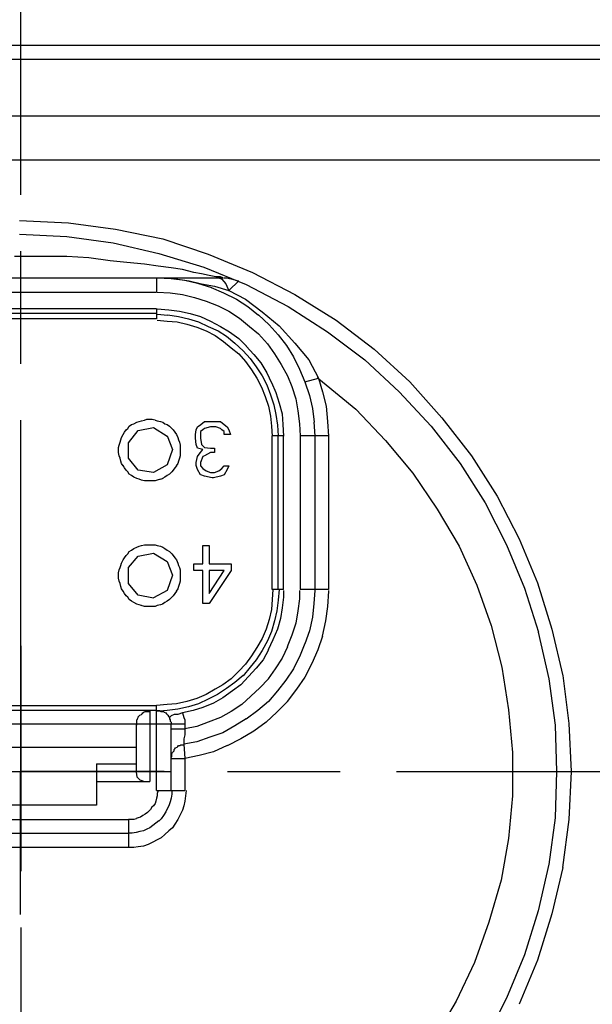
# Model space of a CAD drawing. Extents: x 0 to 283, y 0 to 196.
# Tile 23 of 27: x 208 to 218, y 94 to 112. Entities that reach past the tile are written whole.
import ezdxf

# ---------------------------------------------------------------- set-up
doc = ezdxf.new("R2010")
doc.units = 0
doc.linetypes.add('CENTER', pattern=[12, 8, -1, 2, -1])
doc.layers.get('0').update_dxf_attribs({"linetype": 'CONTINUOUS'})
doc.layers.get('DEFPOINTS').update_dxf_attribs({"linetype": 'CONTINUOUS'})
doc.layers.add('CTR', color=7, linetype='CENTER')
doc.layers.add('LAYER_1', color=7, linetype='CONTINUOUS')
doc.styles.add('SANSSERIF', font='sanss___.ttf')
doc.dimstyles.new('ISO-25$0', dxfattribs={"dimtxt": 2.5, "dimasz": 2.5, "dimexe": 1.25, "dimexo": 1, "dimgap": 0.6, "dimtad": 1, "dimdec": 1, "dimzin": 9, "dimdsep": 46, "dimtxsty": 'SANSSERIF', "dimcen": 0.75, "dimadec": 1, "dimazin": 0, "dimtfac": 1, "dimtdec": 1, "dimtmove": 0, "dimatfit": 3, "dimfxl": 1, "dimarcsym": 0})

# ---------------------------------------------------------------- blocks, each defined once
blk = doc.blocks.new('*D34')
at = {"color": 0, "lineweight": -2, "transparency": 16777216}
for p, q in [((190.642, 103.47), (190.642, 124.338)), ((224.922, 103.47), (224.922, 124.338)), ((193.142, 123.088), (222.422, 123.088))]:
    blk.add_line(p, q, dxfattribs=at)
at = {"color": 0, "transparency": 16777216}
for points in [[(193.142, 123.505), (193.142, 122.672), (190.642, 123.088)], [(222.422, 123.505), (222.422, 122.672), (224.922, 123.088)]]:
    blk.add_solid(points, dxfattribs=at)
at = {"layer": 'DEFPOINTS', "color": 0, "transparency": 16777216}
for p in [(224.922, 123.088), (190.642, 102.47), (224.922, 102.47)]:
    blk.add_point(p, dxfattribs=at)
at = {"color": 0, "transparency": 16777216, "insert": (203.525, 124.978), "char_height": 2.5, "attachment_point": 5, "style": 'SANSSERIF'}
blk.add_mtext('68.6', dxfattribs=at)

msp = doc.modelspace()

# ---------------------------------------------------------------- linework, layer by layer
at = {"layer": 'CTR'}
for p, q in [((207.77, 116.666), (207.776, 80.261)), ((190.445, 98.434), (224.79, 98.434))]:
    msp.add_line(p, q, dxfattribs=at)
at = {"layer": 'LAYER_1', "color": 7}
for points in [[(230.63, 111.31), (184.893, 111.31)], [(230.63, 111.067), (184.893, 111.067)], [(185.919, 110.068), (229.632, 110.068)], [(185.919, 109.286), (229.632, 109.286)], [(207.755, 108.207), (208.619, 108.166)], [(208.619, 108.166), (209.456, 108.058)], [(207.755, 107.964), (208.592, 107.923)], [(209.456, 108.058), (210.293, 107.882)], [(208.593, 107.923), (209.415, 107.815)], [(209.415, 107.815), (210.225, 107.626)], [(210.293, 107.883), (211.102, 107.613)], [(210.225, 107.626), (211.022, 107.383)], [(211.103, 107.613), (211.885, 107.289)], [(208.133, 107.572), (207.661, 107.572)], [(208.593, 107.572), (208.133, 107.572)], [(208.983, 107.544), (208.592, 107.572)], [(209.362, 107.491), (208.983, 107.544)], [(209.658, 107.464), (209.361, 107.491)], [(209.968, 107.436), (209.658, 107.464)], [(210.212, 107.397), (209.968, 107.437)], [(210.441, 107.369), (210.211, 107.397)], [(210.643, 107.342), (210.441, 107.369)], [(210.846, 107.289), (210.643, 107.342)], [(210.981, 107.262), (210.845, 107.289)], [(211.116, 107.234), (210.981, 107.262)], [(211.021, 107.383), (211.777, 107.073)], [(211.237, 107.208), (211.116, 107.234)], [(211.885, 107.289), (212.641, 106.897)], [(204.165, 107.194), (211.359, 107.194)], [(210.184, 107.194), (210.184, 106.936)], [(210.184, 107.194), (210.36, 107.194)], [(210.198, 107.194), (210.441, 107.181)], [(210.36, 107.194), (210.563, 107.167)], [(210.441, 107.181), (210.684, 107.153)], [(210.563, 107.167), (210.765, 107.14)], [(210.684, 107.153), (210.914, 107.099)], [(210.765, 107.14), (210.981, 107.087)], [(210.914, 107.099), (211.157, 107.018)], [(210.981, 107.087), (211.211, 107.046)], [(211.319, 107.208), (211.237, 107.208)], [(211.291, 107.194), (211.345, 107.167)], [(211.358, 107.194), (211.319, 107.207)], [(211.345, 107.167), (211.413, 107.087)], [(211.372, 107.194), (211.426, 107.194)], [(211.413, 107.087), (211.467, 106.964)], [(211.426, 107.194), (211.48, 107.181)], [(211.467, 106.965), (211.642, 107.14)], [(211.48, 107.181), (211.534, 107.167)], [(211.534, 107.167), (211.589, 107.153)], [(211.588, 107.153), (211.642, 107.14)], [(211.777, 107.073), (212.52, 106.681)], [(205.367, 106.937), (210.184, 106.937)], [(210.198, 106.937), (210.428, 106.924)], [(210.428, 106.924), (210.643, 106.897)], [(210.643, 106.897), (210.859, 106.843)], [(211.156, 107.018), (211.372, 106.924)], [(211.21, 107.046), (211.467, 106.965)], [(211.372, 106.924), (211.602, 106.816)], [(211.467, 106.965), (211.764, 106.816)], [(212.641, 106.897), (213.37, 106.439)], [(210.859, 106.843), (211.062, 106.775)], [(211.062, 106.775), (211.278, 106.695)], [(211.602, 106.816), (211.804, 106.681)], [(211.764, 106.816), (212.061, 106.586)], [(210.184, 106.641), (205.367, 106.641)], [(210.184, 106.559), (205.367, 106.559)], [(210.184, 106.641), (210.184, 106.465)], [(210.198, 106.641), (210.401, 106.627)], [(210.198, 106.545), (210.387, 106.532)], [(210.4, 106.627), (210.589, 106.6)], [(210.589, 106.6), (210.778, 106.559)], [(210.778, 106.559), (210.967, 106.506)], [(211.278, 106.695), (211.467, 106.6)], [(211.467, 106.6), (211.655, 106.479)], [(211.804, 106.681), (211.994, 106.532)], [(212.06, 106.586), (212.358, 106.343)], [(212.52, 106.681), (213.221, 106.236)], [(210.184, 106.465), (205.367, 106.465)], [(210.198, 106.438), (210.373, 106.425)], [(210.373, 106.424), (210.549, 106.411)], [(210.387, 106.533), (210.576, 106.506)], [(210.549, 106.412), (210.724, 106.371)], [(210.576, 106.506), (210.752, 106.465)], [(210.724, 106.371), (210.9, 106.316)], [(210.751, 106.465), (210.927, 106.412)], [(210.927, 106.412), (211.103, 106.33)], [(210.967, 106.506), (211.143, 106.424)], [(211.143, 106.424), (211.319, 106.33)], [(211.656, 106.479), (211.831, 106.33)], [(211.993, 106.533), (212.182, 106.357)], [(213.37, 106.438), (214.045, 105.926)], [(210.9, 106.316), (211.062, 106.249)], [(211.062, 106.249), (211.223, 106.168)], [(211.103, 106.33), (211.278, 106.249)], [(211.278, 106.249), (211.426, 106.155)], [(211.319, 106.33), (211.48, 106.236)], [(211.48, 106.236), (211.642, 106.114)], [(211.831, 106.33), (211.994, 106.196)], [(211.993, 106.196), (212.155, 106.02)], [(212.182, 106.357), (212.344, 106.181)], [(212.358, 106.343), (212.641, 106.033)], [(213.221, 106.236), (213.882, 105.736)], [(211.223, 106.168), (211.372, 106.061)], [(211.372, 106.061), (211.508, 105.952)], [(211.426, 106.155), (211.574, 106.033)], [(211.575, 106.033), (211.724, 105.898)], [(211.642, 106.114), (211.778, 105.98)], [(212.155, 106.02), (212.277, 105.844)], [(212.344, 106.182), (212.493, 105.992)], [(212.641, 106.033), (212.884, 105.737)], [(211.507, 105.952), (211.642, 105.845)], [(211.642, 105.845), (211.764, 105.71)], [(211.723, 105.898), (211.844, 105.763)], [(211.777, 105.98), (211.912, 105.83)], [(212.277, 105.845), (212.398, 105.655)], [(212.492, 105.992), (212.614, 105.79)], [(214.044, 105.926), (214.679, 105.345)], [(211.764, 105.71), (211.872, 105.561)], [(211.844, 105.763), (211.953, 105.614)], [(211.912, 105.831), (212.034, 105.682)], [(212.034, 105.682), (212.142, 105.506)], [(212.614, 105.79), (212.722, 105.574)], [(212.884, 105.737), (213.06, 105.413)], [(213.882, 105.737), (214.49, 105.17)], [(211.872, 105.561), (211.966, 105.412)], [(211.953, 105.615), (212.061, 105.453)], [(212.142, 105.507), (212.223, 105.332)], [(212.398, 105.655), (212.506, 105.453)], [(212.722, 105.574), (212.816, 105.345)], [(211.966, 105.413), (212.047, 105.251)], [(212.06, 105.453), (212.142, 105.292)], [(212.223, 105.333), (212.304, 105.156)], [(212.506, 105.453), (212.587, 105.264)], [(212.816, 105.345), (213.06, 105.413)], [(212.816, 105.345), (212.898, 105.102)], [(213.032, 105.425), (213.127, 105.345)], [(213.06, 105.413), (213.127, 105.17)], [(213.127, 105.345), (213.72, 104.86)], [(214.679, 105.345), (215.246, 104.711)], [(212.047, 105.251), (212.114, 105.088)], [(212.142, 105.292), (212.209, 105.115)], [(212.304, 105.156), (212.358, 104.968)], [(212.587, 105.264), (212.654, 105.048)], [(213.127, 105.17), (213.194, 104.913)], [(214.49, 105.17), (215.056, 104.562)], [(212.114, 105.088), (212.169, 104.913)], [(212.209, 105.115), (212.263, 104.941)], [(212.358, 104.968), (212.412, 104.778)], [(212.655, 105.048), (212.694, 104.832)], [(212.897, 105.102), (212.951, 104.872)], [(212.169, 104.913), (212.209, 104.737)], [(212.263, 104.941), (212.304, 104.765)], [(212.694, 104.832), (212.722, 104.603)], [(212.951, 104.872), (212.979, 104.63)], [(213.194, 104.913), (213.221, 104.644)], [(213.72, 104.86), (214.247, 104.305)], [(209.779, 104.603), (209.834, 104.63)], [(209.834, 104.63), (209.874, 104.643)], [(209.874, 104.644), (209.915, 104.657)], [(209.915, 104.656), (209.969, 104.67)], [(209.968, 104.67), (210.009, 104.684)], [(210.009, 104.684), (210.063, 104.684)], [(210.063, 104.684), (210.104, 104.684)], [(210.103, 104.684), (210.158, 104.671)], [(210.158, 104.67), (210.198, 104.657)], [(210.198, 104.656), (210.252, 104.643)], [(210.252, 104.644), (210.293, 104.63)], [(210.293, 104.63), (210.334, 104.603)], [(210.914, 104.549), (210.968, 104.59), (211.035, 104.644)], [(211.035, 104.644), (211.116, 104.644)], [(211.116, 104.644), (211.238, 104.644)], [(211.237, 104.644), (211.319, 104.644)], [(211.319, 104.644), (211.386, 104.59)], [(212.209, 104.738), (212.223, 104.562)], [(212.304, 104.766), (212.33, 104.576)], [(212.411, 104.778), (212.425, 104.59)], [(212.978, 104.63), (212.992, 104.387)], [(213.221, 104.644), (213.235, 104.386)], [(215.246, 104.711), (215.772, 104.036)], [(209.591, 104.413), (209.617, 104.454)], [(209.617, 104.454), (209.645, 104.495)], [(209.645, 104.495), (209.672, 104.521)], [(209.672, 104.521), (209.699, 104.562)], [(209.685, 104.265), (209.861, 104.481)], [(209.698, 104.562), (209.739, 104.59)], [(209.739, 104.59), (209.779, 104.603)], [(209.861, 104.481), (210.131, 104.535)], [(210.131, 104.535), (210.373, 104.386)], [(210.333, 104.603), (210.373, 104.59)], [(210.373, 104.59), (210.414, 104.562)], [(210.414, 104.562), (210.454, 104.521)], [(210.454, 104.521), (210.482, 104.495)], [(210.482, 104.495), (210.508, 104.454)], [(210.508, 104.454), (210.536, 104.413)], [(210.873, 104.413), (210.887, 104.495)], [(210.886, 104.495), (210.914, 104.549)], [(211.008, 104.495), (210.967, 104.468)], [(210.967, 104.468), (210.967, 104.413)], [(211.035, 104.521), (211.008, 104.495)], [(211.143, 104.549), (211.034, 104.521)], [(211.237, 104.549), (211.143, 104.549)], [(211.319, 104.521), (211.237, 104.549)], [(211.345, 104.495), (211.318, 104.521)], [(211.386, 104.468), (211.345, 104.495)], [(211.386, 104.59), (211.44, 104.549)], [(211.386, 104.413), (211.386, 104.468)], [(211.439, 104.549), (211.467, 104.495)], [(211.467, 104.495), (211.494, 104.413)], [(212.223, 104.562), (212.236, 104.386)], [(212.33, 104.576), (212.344, 104.387)], [(212.425, 104.59), (212.438, 104.386)], [(212.722, 104.603), (212.735, 104.387)], [(215.056, 104.562), (215.57, 103.901)], [(209.523, 104.224), (209.537, 104.279)], [(209.537, 104.279), (209.551, 104.32)], [(209.55, 104.319), (209.564, 104.36)], [(209.564, 104.36), (209.591, 104.413)], [(209.685, 103.995), (209.685, 104.265)], [(210.373, 104.387), (210.468, 104.144)], [(210.536, 104.413), (210.563, 104.36)], [(210.563, 104.36), (210.576, 104.319)], [(210.576, 104.319), (210.59, 104.278)], [(210.589, 104.279), (210.603, 104.224)], [(210.873, 104.346), (210.873, 104.414)], [(210.886, 104.238), (210.873, 104.346)], [(210.967, 104.413), (210.967, 104.346)], [(210.967, 104.346), (210.981, 104.238)], [(211.494, 104.413), (211.385, 104.413)], [(212.236, 101.661), (212.236, 104.387)], [(212.439, 104.387), (212.236, 104.387)], [(212.344, 101.661), (212.344, 104.387)], [(212.439, 101.661), (212.439, 104.387)], [(212.735, 104.387), (212.735, 101.661)], [(213.235, 104.387), (212.735, 104.387)], [(212.992, 104.387), (212.992, 101.661)], [(213.235, 104.387), (213.235, 101.661)], [(214.247, 104.305), (214.733, 103.725)], [(209.523, 104.036), (209.509, 104.091)], [(209.51, 104.185), (209.523, 104.224)], [(209.51, 104.131), (209.51, 104.185)], [(209.51, 104.091), (209.51, 104.132)], [(210.468, 104.144), (210.373, 103.874)], [(210.603, 104.224), (210.603, 104.184)], [(210.603, 104.185), (210.603, 104.144)], [(210.603, 104.144), (210.603, 104.091)], [(210.603, 104.091), (210.603, 104.036)], [(210.914, 104.172), (210.886, 104.238)], [(211.008, 104.144), (210.914, 104.172)], [(210.94, 104.063), (211.008, 104.144)], [(210.981, 104.238), (211.035, 104.185)], [(211.143, 104.091), (211.034, 104.036)], [(211.035, 104.185), (211.143, 104.172)], [(211.143, 104.172), (211.211, 104.172)], [(211.21, 104.091), (211.143, 104.091)], [(211.21, 104.172), (211.21, 104.091)], [(209.537, 103.995), (209.523, 104.036)], [(209.55, 103.942), (209.537, 103.995)], [(209.564, 103.901), (209.55, 103.942)], [(209.861, 103.78), (209.685, 103.995)], [(210.576, 103.942), (210.562, 103.901)], [(210.589, 103.995), (210.576, 103.942)], [(210.603, 104.036), (210.59, 103.995)], [(210.886, 103.915), (210.914, 104.022)], [(210.886, 103.86), (210.886, 103.915)], [(210.914, 104.022), (210.94, 104.063)], [(211.008, 104.022), (210.967, 103.915)], [(210.967, 103.915), (210.967, 103.86)], [(211.035, 104.036), (211.008, 104.022)], [(215.771, 104.036), (216.231, 103.32)], [(209.591, 103.86), (209.563, 103.901)], [(209.617, 103.821), (209.591, 103.861)], [(209.645, 103.78), (209.617, 103.821)], [(209.672, 103.752), (209.645, 103.78)], [(209.698, 103.712), (209.672, 103.753)], [(210.131, 103.74), (209.861, 103.781)], [(210.373, 103.874), (210.13, 103.74)], [(210.454, 103.752), (210.414, 103.711)], [(210.482, 103.78), (210.454, 103.752)], [(210.508, 103.821), (210.482, 103.78)], [(210.536, 103.86), (210.508, 103.821)], [(210.563, 103.901), (210.535, 103.86)], [(210.914, 103.793), (210.886, 103.861)], [(210.967, 103.699), (210.913, 103.793)], [(210.967, 103.86), (211.008, 103.807)], [(211.008, 103.807), (211.062, 103.766)], [(211.062, 103.766), (211.143, 103.74)], [(211.21, 103.74), (211.292, 103.766)], [(211.291, 103.766), (211.345, 103.807)], [(211.345, 103.807), (211.386, 103.86)], [(211.439, 103.793), (211.385, 103.699)], [(211.386, 103.86), (211.467, 103.86)], [(211.467, 103.86), (211.439, 103.793)], [(215.57, 103.901), (216.015, 103.199)], [(209.739, 103.685), (209.698, 103.712)], [(209.779, 103.658), (209.739, 103.685)], [(209.834, 103.63), (209.78, 103.658)], [(209.874, 103.618), (209.834, 103.631)], [(209.915, 103.605), (209.874, 103.618)], [(209.968, 103.591), (209.914, 103.605)], [(210.009, 103.591), (209.968, 103.591)], [(210.063, 103.591), (210.009, 103.591)], [(210.103, 103.591), (210.062, 103.591)], [(210.158, 103.591), (210.103, 103.591)], [(210.198, 103.605), (210.158, 103.591)], [(210.252, 103.618), (210.198, 103.605)], [(210.293, 103.63), (210.252, 103.617)], [(210.333, 103.658), (210.292, 103.63)], [(210.373, 103.685), (210.334, 103.658)], [(210.414, 103.712), (210.373, 103.685)], [(211.035, 103.671), (210.968, 103.699)], [(211.17, 103.644), (211.034, 103.671)], [(211.143, 103.74), (211.211, 103.74)], [(211.197, 103.644), (211.17, 103.644)], [(211.319, 103.671), (211.197, 103.644)], [(211.386, 103.699), (211.319, 103.671)], [(214.733, 103.726), (215.165, 103.091)], [(216.231, 103.32), (216.622, 102.565)], [(215.165, 103.091), (215.557, 102.43)], [(216.015, 103.199), (216.392, 102.457)], [(216.622, 102.565), (216.946, 101.782)], [(209.698, 102.335), (209.739, 102.363)], [(209.739, 102.363), (209.779, 102.39)], [(209.779, 102.39), (209.834, 102.416)], [(209.834, 102.416), (209.874, 102.43)], [(209.874, 102.43), (209.915, 102.444)], [(209.915, 102.444), (209.969, 102.457)], [(209.968, 102.457), (210.009, 102.457)], [(210.009, 102.457), (210.063, 102.457)], [(210.063, 102.457), (210.104, 102.457)], [(210.103, 102.457), (210.158, 102.457)], [(210.158, 102.457), (210.198, 102.444)], [(210.198, 102.444), (210.252, 102.431)], [(210.252, 102.43), (210.293, 102.417)], [(210.293, 102.416), (210.334, 102.39)], [(210.333, 102.39), (210.373, 102.363)], [(210.373, 102.363), (210.414, 102.335)], [(211.008, 102.12), (211.008, 102.444)], [(211.008, 102.444), (211.116, 102.444)], [(211.116, 102.444), (211.116, 102.12)], [(215.556, 102.43), (215.866, 101.741)], [(216.392, 102.457), (216.717, 101.688)], [(209.564, 102.133), (209.591, 102.187)], [(209.591, 102.187), (209.617, 102.228)], [(209.617, 102.228), (209.645, 102.269)], [(209.645, 102.269), (209.672, 102.294)], [(209.672, 102.294), (209.699, 102.335)], [(209.685, 102.053), (209.861, 102.255)], [(209.861, 102.255), (210.131, 102.308)], [(210.131, 102.308), (210.373, 102.159)], [(210.414, 102.335), (210.454, 102.294)], [(210.454, 102.294), (210.482, 102.269)], [(210.482, 102.269), (210.508, 102.228)], [(210.508, 102.228), (210.536, 102.187)], [(210.536, 102.187), (210.563, 102.133)], [(209.51, 101.957), (209.523, 102.012)], [(209.523, 102.012), (209.537, 102.053)], [(209.537, 102.053), (209.551, 102.092)], [(209.55, 102.092), (209.564, 102.133)], [(209.685, 101.769), (209.685, 102.053)], [(210.373, 102.16), (210.468, 101.917)], [(210.563, 102.133), (210.576, 102.092)], [(210.576, 102.092), (210.59, 102.052)], [(210.589, 102.053), (210.603, 102.012)], [(210.603, 102.012), (210.603, 101.957)], [(211.008, 101.998), (210.845, 101.998)], [(210.846, 101.998), (210.846, 102.12)], [(210.846, 102.12), (211.008, 102.12)], [(211.008, 101.418), (211.008, 101.998)], [(211.116, 102.12), (211.508, 102.12)], [(211.507, 101.998), (211.116, 101.418)], [(211.116, 101.594), (211.386, 101.998)], [(211.116, 101.998), (211.116, 101.594)], [(211.386, 101.998), (211.116, 101.998)], [(211.507, 102.12), (211.507, 101.998)], [(209.523, 101.81), (209.509, 101.863)], [(209.51, 101.903), (209.51, 101.957)], [(209.51, 101.863), (209.51, 101.903)], [(210.468, 101.917), (210.373, 101.647)], [(210.603, 101.957), (210.603, 101.916)], [(210.603, 101.917), (210.603, 101.863)], [(210.603, 101.863), (210.603, 101.81)], [(209.537, 101.769), (209.523, 101.81)], [(209.55, 101.715), (209.537, 101.769)], [(209.564, 101.674), (209.55, 101.715)], [(209.591, 101.633), (209.563, 101.674)], [(209.861, 101.566), (209.685, 101.77)], [(210.373, 101.647), (210.13, 101.513)], [(210.563, 101.674), (210.535, 101.633)], [(210.576, 101.715), (210.562, 101.674)], [(210.589, 101.769), (210.576, 101.715)], [(210.603, 101.81), (210.59, 101.769)], [(212.439, 101.661), (212.236, 101.661)], [(212.249, 101.661), (212.236, 101.485)], [(212.358, 101.661), (212.344, 101.472)], [(212.439, 101.647), (212.439, 101.525)], [(212.722, 101.647), (212.722, 101.499)], [(213.235, 101.661), (212.735, 101.661)], [(212.992, 101.647), (212.978, 101.418)], [(212.992, 101.674), (212.992, 101.647)], [(213.235, 101.647), (213.235, 101.634)], [(215.866, 101.741), (216.123, 101.027)], [(216.717, 101.688), (216.96, 100.905)], [(216.946, 101.782), (217.202, 100.959)], [(209.617, 101.594), (209.591, 101.634)], [(209.645, 101.553), (209.617, 101.594)], [(209.672, 101.525), (209.645, 101.553)], [(209.698, 101.486), (209.672, 101.525)], [(209.739, 101.459), (209.698, 101.486)], [(210.131, 101.512), (209.861, 101.566)], [(210.414, 101.486), (210.373, 101.459)], [(210.454, 101.525), (210.414, 101.486)], [(210.482, 101.553), (210.454, 101.525)], [(210.508, 101.594), (210.482, 101.553)], [(210.536, 101.633), (210.508, 101.594)], [(212.236, 101.486), (212.222, 101.309)], [(212.344, 101.472), (212.317, 101.284)], [(212.439, 101.525), (212.411, 101.337)], [(212.722, 101.5), (212.694, 101.284)], [(213.235, 101.633), (213.221, 101.364)], [(209.779, 101.431), (209.739, 101.459)], [(209.834, 101.404), (209.78, 101.431)], [(209.874, 101.39), (209.834, 101.404)], [(209.915, 101.378), (209.874, 101.391)], [(209.968, 101.364), (209.914, 101.377)], [(210.009, 101.364), (209.968, 101.364)], [(210.063, 101.364), (210.009, 101.364)], [(210.103, 101.364), (210.062, 101.364)], [(210.158, 101.364), (210.103, 101.364)], [(210.198, 101.378), (210.158, 101.364)], [(210.252, 101.39), (210.198, 101.377)], [(210.293, 101.404), (210.252, 101.391)], [(210.333, 101.431), (210.292, 101.404)], [(210.373, 101.459), (210.334, 101.431)], [(211.116, 101.418), (211.008, 101.418)], [(212.223, 101.309), (212.182, 101.133)], [(212.411, 101.337), (212.384, 101.148)], [(212.978, 101.418), (212.951, 101.174)], [(213.221, 101.364), (213.18, 101.108)], [(212.182, 101.134), (212.128, 100.959)], [(212.317, 101.284), (212.277, 101.108)], [(212.384, 101.148), (212.33, 100.96)], [(212.694, 101.284), (212.655, 101.068)], [(212.951, 101.174), (212.897, 100.932)], [(207.769, 100.959), (207.769, 98.435)], [(212.128, 100.959), (212.06, 100.797)], [(212.277, 101.108), (212.223, 100.919)], [(212.33, 100.959), (212.249, 100.77)], [(212.655, 101.068), (212.587, 100.851)], [(213.18, 101.108), (213.126, 100.837)], [(216.123, 101.027), (216.311, 100.284)], [(217.202, 100.959), (217.392, 100.135)], [(212.06, 100.797), (211.966, 100.635)], [(212.223, 100.919), (212.155, 100.756)], [(212.587, 100.851), (212.505, 100.649)], [(212.897, 100.931), (212.816, 100.702)], [(213.127, 100.837), (213.045, 100.595)], [(216.959, 100.905), (217.148, 100.082)], [(211.966, 100.635), (211.872, 100.486)], [(212.155, 100.756), (212.06, 100.58)], [(212.249, 100.77), (212.168, 100.594)], [(212.506, 100.649), (212.411, 100.446)], [(212.816, 100.703), (212.722, 100.472)], [(211.872, 100.487), (211.764, 100.339)], [(212.06, 100.581), (211.952, 100.419)], [(212.169, 100.595), (212.074, 100.419)], [(212.411, 100.446), (212.29, 100.258)], [(212.722, 100.473), (212.614, 100.258)], [(213.046, 100.595), (212.938, 100.352)], [(211.764, 100.339), (211.642, 100.217)], [(211.844, 100.284), (211.723, 100.135)], [(211.953, 100.27), (211.817, 100.123)], [(211.953, 100.419), (211.844, 100.284)], [(212.074, 100.419), (211.953, 100.27)], [(212.29, 100.258), (212.168, 100.082)], [(212.614, 100.258), (212.479, 100.054)], [(212.938, 100.352), (212.816, 100.109)], [(216.311, 100.284), (216.433, 99.529)], [(211.507, 100.082), (211.358, 99.973)], [(211.642, 100.217), (211.507, 100.082)], [(211.723, 100.136), (211.574, 100.013)], [(211.818, 100.123), (211.683, 99.973)], [(212.169, 100.082), (212.02, 99.92)], [(212.816, 100.109), (212.668, 99.893)], [(217.148, 100.082), (217.257, 99.258)], [(217.392, 100.136), (217.5, 99.285)], [(211.358, 99.973), (211.223, 99.893)], [(211.426, 99.907), (211.264, 99.799)], [(211.575, 100.014), (211.426, 99.907)], [(211.683, 99.973), (211.534, 99.866)], [(212.02, 99.92), (211.858, 99.771)], [(212.479, 100.054), (212.33, 99.866)], [(210.9, 99.731), (210.724, 99.677)], [(211.062, 99.799), (210.9, 99.731)], [(211.223, 99.893), (211.062, 99.799)], [(211.264, 99.799), (211.103, 99.717)], [(211.358, 99.744), (211.197, 99.65)], [(211.534, 99.866), (211.358, 99.744)], [(211.858, 99.771), (211.696, 99.622)], [(212.33, 99.866), (212.169, 99.677)], [(212.668, 99.893), (212.505, 99.677)], [(205.367, 99.609), (210.184, 99.609)], [(210.373, 99.622), (210.184, 99.609)], [(210.184, 98.098), (210.184, 99.609)], [(210.536, 99.636), (210.373, 99.622)], [(210.724, 99.677), (210.536, 99.636)], [(210.751, 99.581), (210.563, 99.542)], [(210.927, 99.636), (210.751, 99.581)], [(211.008, 99.569), (210.832, 99.515)], [(211.103, 99.717), (210.927, 99.636)], [(211.197, 99.65), (211.008, 99.569)], [(211.696, 99.622), (211.507, 99.501)], [(212.169, 99.677), (211.979, 99.515)], [(212.506, 99.677), (212.317, 99.489)], [(210.184, 99.515), (205.367, 99.515)], [(209.847, 99.367), (209.861, 99.393)], [(209.861, 99.407), (209.874, 99.42)], [(209.861, 99.393), (209.861, 99.407)], [(209.874, 99.42), (209.888, 99.434)], [(209.888, 99.434), (209.915, 99.448)], [(209.915, 99.448), (209.928, 99.461)], [(209.928, 99.461), (209.942, 99.474)], [(209.942, 99.475), (209.956, 99.488)], [(209.955, 99.489), (209.983, 99.502)], [(209.982, 99.501), (209.996, 99.501)], [(209.996, 99.501), (210.023, 99.501)], [(210.023, 99.501), (210.037, 99.501)], [(210.036, 99.501), (210.063, 99.501)], [(210.063, 99.515), (210.063, 98.259)], [(210.373, 99.515), (210.184, 99.502)], [(210.198, 99.515), (210.225, 99.515)], [(210.225, 99.515), (210.239, 99.515)], [(210.238, 99.515), (210.266, 99.502)], [(210.265, 99.501), (210.279, 99.501)], [(210.279, 99.501), (210.306, 99.501)], [(210.306, 99.501), (210.32, 99.488)], [(210.319, 99.489), (210.347, 99.475)], [(210.347, 99.475), (210.36, 99.461)], [(210.36, 99.461), (210.373, 99.448)], [(210.563, 99.542), (210.373, 99.515)], [(210.373, 99.448), (210.387, 99.434)], [(210.387, 99.434), (210.401, 99.407)], [(210.4, 99.407), (210.414, 99.394)], [(210.441, 99.42), (210.414, 99.393)], [(210.414, 99.393), (210.414, 99.367)], [(210.414, 99.393), (210.414, 99.367)], [(210.495, 99.448), (210.441, 99.42)], [(210.563, 99.448), (210.495, 99.448)], [(210.643, 99.475), (210.562, 99.448)], [(210.833, 99.515), (210.643, 99.474)], [(210.643, 99.475), (210.657, 99.434)], [(210.643, 99.475), (210.643, 99.475)], [(210.657, 99.434), (210.671, 99.393)], [(210.67, 99.393), (210.684, 99.352)], [(211.319, 99.393), (211.103, 99.312)], [(211.507, 99.501), (211.319, 99.393)], [(211.979, 99.515), (211.777, 99.366)], [(212.317, 99.489), (212.128, 99.312)], [(216.433, 99.529), (216.501, 98.773)], [(210.684, 99.273), (204.867, 99.273)], [(209.82, 99.273), (209.82, 98.421)], [(209.834, 99.353), (209.847, 99.366)], [(209.834, 99.326), (209.834, 99.353)], [(209.834, 99.312), (209.834, 99.326)], [(209.834, 99.285), (209.834, 99.312)], [(209.834, 99.259), (209.834, 99.285)], [(210.414, 99.367), (210.428, 99.353)], [(210.428, 99.353), (210.428, 99.326)], [(210.428, 99.326), (210.441, 99.312)], [(210.441, 99.312), (210.441, 99.285)], [(210.441, 99.285), (210.441, 99.272)], [(210.441, 98.098), (210.441, 99.273)], [(210.684, 99.353), (210.684, 99.312)], [(210.684, 99.312), (210.684, 99.272)], [(210.684, 99.273), (210.684, 99.191)], [(210.9, 99.232), (210.684, 99.191)], [(211.103, 99.312), (210.899, 99.232)], [(211.575, 99.245), (211.358, 99.124)], [(211.777, 99.367), (211.574, 99.244)], [(212.128, 99.312), (211.912, 99.151)], [(217.257, 99.259), (217.283, 98.435)], [(217.499, 99.285), (217.54, 98.435)], [(210.441, 99.191), (210.684, 99.191)], [(210.684, 99.083), (210.67, 99.015)], [(210.684, 99.191), (210.684, 99.083)], [(211.129, 99.042), (210.9, 98.962)], [(211.358, 99.124), (211.129, 99.042)], [(211.912, 99.151), (211.683, 99.016)], [(205.745, 98.867), (209.82, 98.867)], [(210.508, 98.84), (210.522, 98.853)], [(210.522, 98.853), (210.549, 98.867)], [(210.549, 98.867), (210.562, 98.881)], [(210.563, 98.881), (210.576, 98.894)], [(210.576, 98.894), (210.603, 98.894)], [(210.603, 98.894), (210.617, 98.907)], [(210.617, 98.908), (210.643, 98.908)], [(210.643, 98.908), (210.657, 98.908)], [(210.67, 99.016), (210.67, 98.962)], [(210.67, 98.962), (210.67, 98.921)], [(210.9, 98.962), (210.67, 98.921)], [(210.67, 98.922), (210.67, 98.922)], [(210.67, 98.922), (210.684, 98.665)], [(211.439, 98.894), (211.197, 98.787)], [(211.683, 99.016), (211.439, 98.893)], [(210.441, 98.678), (210.454, 98.706)], [(210.441, 98.678), (210.441, 98.678)], [(210.454, 98.746), (210.468, 98.773)], [(210.454, 98.718), (210.454, 98.746)], [(210.454, 98.706), (210.454, 98.719)], [(210.468, 98.773), (210.482, 98.787)], [(210.482, 98.787), (210.495, 98.8)], [(210.495, 98.826), (210.509, 98.84)], [(210.495, 98.8), (210.495, 98.826)], [(210.94, 98.718), (210.684, 98.665)], [(211.197, 98.787), (210.94, 98.719)], [(216.501, 98.773), (216.501, 98.004)], [(209.118, 98.571), (209.82, 98.571)], [(209.118, 98.571), (209.118, 97.841)], [(210.441, 98.665), (210.684, 98.665)], [(210.684, 98.665), (210.684, 98.098)], [(205.245, 98.435), (207.769, 98.435)], [(207.769, 95.897), (207.769, 98.435)], [(210.319, 98.435), (207.769, 98.435)], [(209.82, 98.421), (209.834, 98.341)], [(209.834, 98.341), (209.888, 98.287)], [(217.283, 98.435), (217.257, 97.612)], [(217.54, 98.435), (217.499, 97.585)], [(209.118, 98.259), (210.063, 98.259)], [(209.888, 98.287), (209.969, 98.259)], [(209.968, 98.259), (210.063, 98.259)], [(210.184, 98.098), (210.684, 98.098)], [(210.198, 98.004), (210.184, 97.963)], [(210.212, 98.098), (210.198, 98.043)], [(210.198, 98.043), (210.198, 98.004)], [(210.454, 98.031), (210.441, 97.963)], [(210.454, 98.098), (210.454, 98.03)], [(210.698, 98.004), (210.684, 97.909)], [(210.711, 98.098), (210.697, 98.004)], [(216.501, 98.004), (216.433, 97.248)], [(209.118, 97.841), (206.446, 97.841)], [(210.131, 97.827), (210.103, 97.802)], [(210.158, 97.868), (210.131, 97.827)], [(210.171, 97.909), (210.158, 97.868)], [(210.184, 97.963), (210.171, 97.909)], [(210.4, 97.827), (210.373, 97.774)], [(210.428, 97.896), (210.4, 97.828)], [(210.441, 97.963), (210.428, 97.896)], [(210.67, 97.827), (210.643, 97.747)], [(210.684, 97.909), (210.67, 97.827)], [(209.942, 97.652), (209.901, 97.626)], [(209.982, 97.68), (209.942, 97.652)], [(210.023, 97.706), (209.982, 97.68)], [(210.05, 97.733), (210.023, 97.706)], [(210.077, 97.761), (210.049, 97.733)], [(210.103, 97.802), (210.077, 97.761)], [(210.306, 97.652), (210.265, 97.598)], [(210.347, 97.72), (210.306, 97.652)], [(210.373, 97.774), (210.347, 97.72)], [(210.603, 97.666), (210.562, 97.586)], [(210.643, 97.747), (210.603, 97.666)], [(205.866, 97.586), (209.685, 97.586)], [(209.685, 97.586), (209.685, 97.086)], [(209.726, 97.586), (209.685, 97.586)], [(209.779, 97.586), (209.725, 97.586)], [(209.82, 97.598), (209.779, 97.585)], [(209.861, 97.612), (209.82, 97.599)], [(209.901, 97.626), (209.861, 97.613)], [(210.117, 97.478), (210.063, 97.437)], [(210.171, 97.517), (210.117, 97.477)], [(210.225, 97.558), (210.171, 97.517)], [(210.265, 97.598), (210.225, 97.557)], [(210.508, 97.504), (210.468, 97.437)], [(210.563, 97.586), (210.509, 97.504)], [(217.257, 97.612), (217.148, 96.788)], [(217.499, 97.586), (217.391, 96.735)], [(205.866, 97.342), (209.685, 97.342)], [(209.753, 97.342), (209.685, 97.342)], [(209.82, 97.356), (209.753, 97.342)], [(209.888, 97.37), (209.82, 97.356)], [(209.955, 97.382), (209.888, 97.369)], [(210.009, 97.41), (209.955, 97.382)], [(210.063, 97.437), (210.009, 97.41)], [(210.333, 97.315), (210.266, 97.26)], [(210.4, 97.382), (210.333, 97.315)], [(210.468, 97.437), (210.401, 97.382)], [(209.955, 97.113), (209.861, 97.099)], [(210.036, 97.139), (209.955, 97.113)], [(210.117, 97.18), (210.036, 97.139)], [(210.198, 97.221), (210.117, 97.18)], [(210.265, 97.26), (210.198, 97.221)], [(216.433, 97.248), (216.298, 96.505)], [(209.685, 97.086), (205.866, 97.086)], [(209.779, 97.086), (209.685, 97.086)], [(209.861, 97.099), (209.78, 97.086)], [(217.148, 96.789), (216.959, 95.966)], [(217.392, 96.735), (217.202, 95.911)], [(216.298, 96.505), (216.082, 95.762)], [(216.959, 95.966), (216.717, 95.183)], [(217.202, 95.911), (216.946, 95.089)], [(216.082, 95.763), (215.826, 95.048)], [(216.717, 95.183), (216.392, 94.414)], [(215.826, 95.048), (215.501, 94.359)], [(216.946, 95.089), (216.622, 94.306)], [(215.502, 94.359), (215.11, 93.698)], [(216.392, 94.414), (216.015, 93.671)]]:
    msp.add_lwpolyline(points, dxfattribs=at)

# ---------------------------------------------------------------- dimensions: what is measured, and where the dimension line sits
dim = msp.add_linear_dim(base=(224.922, 123.088), p1=(190.642, 102.47), p2=(224.922, 102.47), dimstyle='ISO-25$0', override={"dimlfac": 2})
dim.commit()
dim.dimension.update_dxf_attribs({"geometry": '*D34', "text_midpoint": (203.525, 123.088), "dimtype": 160})

doc.saveas('drawing.dxf')
